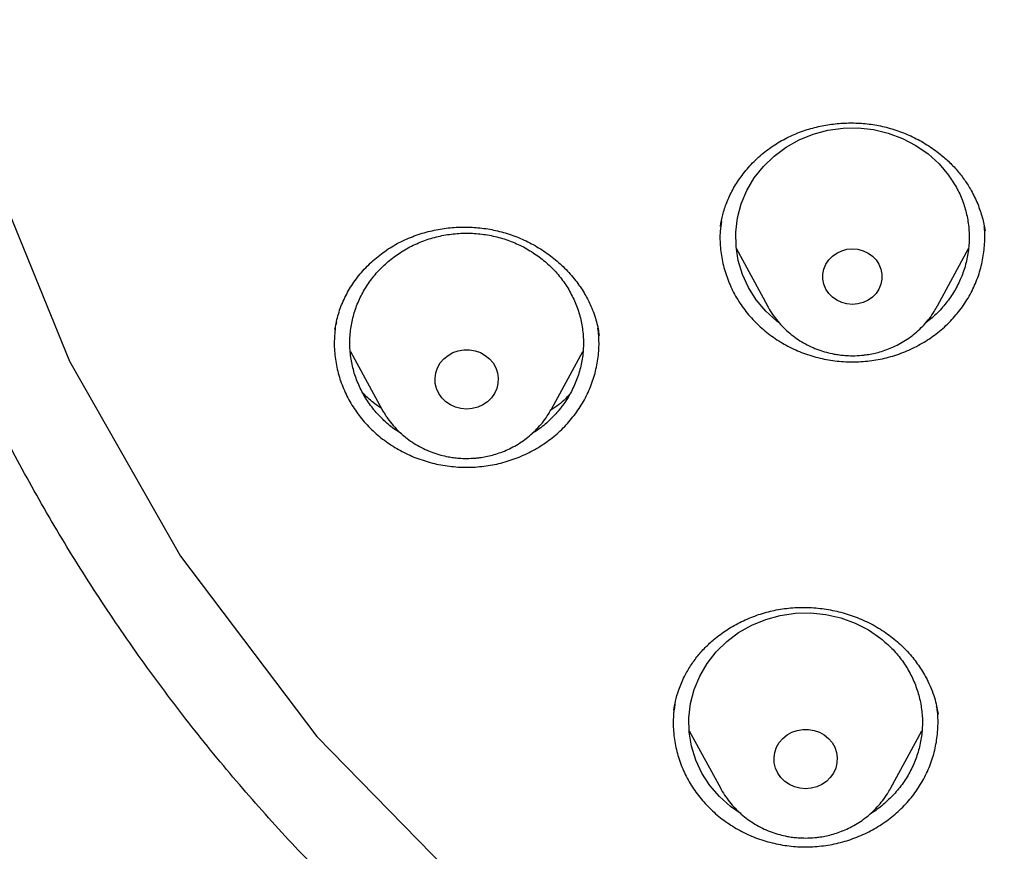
# Model space of a CAD drawing. Header units: millimetres. Extents: x 8 to 1577, y 12 to 2534.
# Tile 84 of 128: x 747 to 760, y 2122 to 2133. Entities that reach past the tile are written whole.
import ezdxf

# ---------------------------------------------------------------- set-up
doc = ezdxf.new("R2010")
doc.units = ezdxf.units.MM

msp = doc.modelspace()

# ---------------------------------------------------------------- linework, layer by layer
at = {"color": 7, "linetype": 'Continuous', "lineweight": 30}
for p, q in [((756.173, 2130.369), (756.174, 2130.377)), ((759.562, 2130.361), (759.57, 2130.32)), ((756.377, 2130.09), (756.776, 2129.349)), ((758.96, 2129.349), (759.357, 2130.087)), ((756.776, 2129.349), (756.771, 2129.359)), ((758.96, 2129.349), (758.957, 2129.344)), ((751.242, 2129.147), (751.233, 2129.105)), ((751.223, 2129.047), (751.224, 2129.054)), ((754.613, 2128.986), (754.614, 2128.977)), ((751.421, 2128.766), (751.824, 2128.026)), ((754.003, 2128.026), (754.406, 2128.766)), ((751.828, 2128.019), (751.824, 2128.026)), ((754.003, 2128.026), (753.997, 2128.015)), ((755.574, 2124.162), (755.578, 2124.183)), ((758.965, 2124.122), (758.966, 2124.111)), ((755.772, 2123.895), (756.177, 2123.151)), ((758.356, 2123.151), (758.76, 2123.892))]:
    msp.add_line(p, q, dxfattribs=at)
at = {"color": 7, "linetype": 'Continuous', "lineweight": 30, "flags": 128}
for points in [[(747.978, 2147.9), (746.848, 2145.266), (746.077, 2142.52), (745.676, 2139.706), (745.652, 2136.867), (746.005, 2134.047), (746.729, 2131.29), (747.813, 2128.64), (749.241, 2126.137), (750.99, 2123.821), (753.032, 2121.729), (755.336, 2119.892), (757.866, 2118.339), (760.582, 2117.094), (763.442, 2116.178), (766.401, 2115.604), (766.401, 2115.604)], [(756.927, 2129.133), (756.896, 2129.155), (756.755, 2129.283), (756.633, 2129.428), (756.533, 2129.586), (756.455, 2129.755), (756.401, 2129.933), (756.373, 2130.115), (756.37, 2130.299), (756.392, 2130.482), (756.44, 2130.661), (756.513, 2130.833), (756.608, 2130.994), (756.725, 2131.142), (756.862, 2131.274), (757.016, 2131.388), (757.184, 2131.483), (757.364, 2131.556), (757.553, 2131.607), (757.747, 2131.633), (757.943, 2131.636), (758.138, 2131.615), (758.328, 2131.57), (758.511, 2131.502), (758.682, 2131.412), (758.84, 2131.302), (758.98, 2131.174), (759.102, 2131.029), (759.102, 2131.029)], [(757.868, 2129.369), (757.798, 2129.375), (757.731, 2129.393), (757.668, 2129.422), (757.612, 2129.462), (757.565, 2129.51), (757.528, 2129.566), (757.502, 2129.628), (757.489, 2129.693), (757.489, 2129.759), (757.502, 2129.823), (757.528, 2129.885), (757.565, 2129.941), (757.612, 2129.99), (757.668, 2130.029), (757.731, 2130.059), (757.798, 2130.077), (757.868, 2130.083), (757.938, 2130.077), (758.005, 2130.059), (758.068, 2130.029), (758.124, 2129.99), (758.171, 2129.941), (758.208, 2129.885), (758.233, 2129.823), (758.246, 2129.759), (758.246, 2129.693), (758.233, 2129.628), (758.208, 2129.566), (758.171, 2129.51), (758.124, 2129.462), (758.068, 2129.422), (758.005, 2129.393), (757.938, 2129.375), (757.868, 2129.369)], [(752.914, 2128.025), (752.841, 2128.031), (752.771, 2128.049), (752.705, 2128.079), (752.646, 2128.119), (752.596, 2128.168), (752.556, 2128.226), (752.527, 2128.288), (752.511, 2128.355), (752.508, 2128.424), (752.518, 2128.491), (752.54, 2128.556), (752.575, 2128.617), (752.62, 2128.67), (752.675, 2128.715), (752.737, 2128.75), (752.805, 2128.774), (752.877, 2128.787), (752.95, 2128.787), (753.022, 2128.774), (753.09, 2128.75), (753.152, 2128.715), (753.207, 2128.67), (753.253, 2128.617), (753.287, 2128.556), (753.31, 2128.491), (753.319, 2128.424), (753.316, 2128.355), (753.3, 2128.288), (753.271, 2128.226), (753.231, 2128.168), (753.181, 2128.119), (753.122, 2128.079), (753.056, 2128.049), (752.986, 2128.031), (752.914, 2128.025)], [(756.437, 2122.828), (756.303, 2122.92), (756.161, 2123.048), (756.038, 2123.191), (755.936, 2123.349), (755.857, 2123.518), (755.802, 2123.695), (755.772, 2123.877), (755.768, 2124.061), (755.789, 2124.245), (755.836, 2124.424), (755.907, 2124.596), (756.002, 2124.757), (756.118, 2124.906), (756.253, 2125.039), (756.406, 2125.155), (756.574, 2125.25), (756.754, 2125.324), (756.942, 2125.376), (757.136, 2125.404), (757.332, 2125.408), (757.527, 2125.388), (757.718, 2125.344), (757.901, 2125.277), (758.073, 2125.189), (758.231, 2125.08), (758.231, 2125.08)], [(757.267, 2123.15), (757.194, 2123.156), (757.124, 2123.174), (757.058, 2123.204), (756.999, 2123.244), (756.949, 2123.293), (756.909, 2123.351), (756.88, 2123.413), (756.864, 2123.48), (756.861, 2123.549), (756.871, 2123.616), (756.893, 2123.681), (756.928, 2123.742), (756.973, 2123.795), (757.028, 2123.84), (757.09, 2123.875), (757.159, 2123.899), (757.23, 2123.912), (757.303, 2123.912), (757.375, 2123.899), (757.443, 2123.875), (757.506, 2123.84), (757.56, 2123.795), (757.606, 2123.742), (757.64, 2123.681), (757.663, 2123.616), (757.673, 2123.549), (757.669, 2123.48), (757.653, 2123.413), (757.624, 2123.351), (757.584, 2123.293), (757.534, 2123.244), (757.475, 2123.204), (757.409, 2123.174), (757.339, 2123.156), (757.267, 2123.15)]]:
    msp.add_lwpolyline(points, dxfattribs=at)
at = {"color": 7, "linetype": 'Continuous', "lineweight": 30}
for points, knots in [([(769.801, 2184.775), (769.595, 2184.774), (769.196, 2184.774), (768.616, 2184.769), (768.073, 2184.763), (767.567, 2184.755), (767.102, 2184.745), (766.676, 2184.735), (766.289, 2184.724), (765.938, 2184.714), (765.606, 2184.703), (765.286, 2184.691), (764.964, 2184.679), (764.645, 2184.666), (764.324, 2184.652), (764, 2184.637), (763.387, 2184.606), (762.486, 2184.556), (761.297, 2184.478), (759.795, 2184.363), (757.984, 2184.199), (755.865, 2183.968), (754.034, 2183.732), (752.488, 2183.51), (751.225, 2183.314), (749.964, 2183.104), (748.707, 2182.874), (747.464, 2182.616), (746.237, 2182.33), (745.027, 2182.013), (743.827, 2181.662), (742.808, 2181.328), (741.964, 2181.027), (741.29, 2180.771), (740.613, 2180.497), (739.927, 2180.203), (739.291, 2179.911), (738.709, 2179.628), (738.193, 2179.364), (737.776, 2179.141), (737.459, 2178.966), (737.236, 2178.84), (737.018, 2178.715), (736.808, 2178.592), (736.628, 2178.484), (736.485, 2178.397), (736.379, 2178.332), (736.293, 2178.279), (736.218, 2178.232), (736.14, 2178.183), (736.038, 2178.119), (735.908, 2178.035), (735.746, 2177.93), (735.56, 2177.808), (735.184, 2177.555), (734.642, 2177.175), (733.982, 2176.679), (733.379, 2176.196), (732.825, 2175.727), (732.294, 2175.25), (731.698, 2174.682), (731.044, 2174.013), (730.342, 2173.233), (729.675, 2172.427), (729.044, 2171.599), (728.449, 2170.75), (727.889, 2169.882), (727.364, 2168.993), (726.873, 2168.086), (726.416, 2167.161), (725.993, 2166.222), (725.603, 2165.272), (725.213, 2164.23), (724.831, 2163.095), (724.465, 2161.865), (724.139, 2160.626), (723.849, 2159.379), (723.595, 2158.126), (723.317, 2156.631), (723.025, 2154.89), (722.734, 2152.903), (722.48, 2150.864), (722.265, 2148.773), (722.093, 2146.632), (721.967, 2144.487), (721.888, 2142.341), (721.856, 2140.231), (721.867, 2138.16), (721.919, 2136.127), (722.012, 2134.095), (722.147, 2132.065), (722.324, 2130.038), (722.532, 2128.122), (722.764, 2126.318), (723.013, 2124.624), (723.292, 2122.935), (723.536, 2121.615), (723.725, 2120.658), (723.852, 2120.055), (723.991, 2119.435), (724.145, 2118.79), (724.288, 2118.228), (724.413, 2117.764), (724.511, 2117.413), (724.607, 2117.084), (724.693, 2116.795), (724.769, 2116.545), (724.837, 2116.334), (724.898, 2116.13), (724.94, 2115.996), (724.96, 2115.932)], [0, 0, 0, 0, 0.0058548, 0.0113535, 0.0164966, 0.0212848, 0.0257185, 0.0297282, 0.0333966, 0.0367239, 0.0397103, 0.0428349, 0.0458342, 0.0488586, 0.051908, 0.0549823, 0.0580818, 0.0693332, 0.0806464, 0.09196, 0.1121621, 0.1323642, 0.1525666, 0.1646894, 0.1768161, 0.1889495, 0.2010855, 0.2132135, 0.2251198, 0.2370226, 0.2489202, 0.2608158, 0.2676947, 0.2745732, 0.2814845, 0.2886171, 0.2960125, 0.3015986, 0.3072404, 0.3127077, 0.3152184, 0.3176859, 0.3201098, 0.3224898, 0.324721, 0.3261478, 0.3273448, 0.3283123, 0.3290641, 0.3299116, 0.3309843, 0.3325371, 0.3344023, 0.3365795, 0.3389963, 0.3475273, 0.3558017, 0.3629846, 0.3700406, 0.3769945, 0.3838502, 0.3941424, 0.4044434, 0.4147324, 0.4249947, 0.4352242, 0.4454513, 0.4556871, 0.4659413, 0.4762203, 0.4864966, 0.4967602, 0.5070162, 0.5198796, 0.5327452, 0.5456119, 0.5584747, 0.5713236, 0.5841754, 0.6043884, 0.6246084, 0.6448274, 0.6664783, 0.6881222, 0.7097696, 0.7314176, 0.7530657, 0.7735658, 0.794066, 0.8145661, 0.8350647, 0.8555599, 0.8760678, 0.8933012, 0.9105353, 0.9277684, 0.9449933, 0.9510536, 0.9571838, 0.9635741, 0.9702361, 0.9771706, 0.9810348, 0.984698, 0.9881434, 0.9913708, 0.9937538, 0.9959996, 0.9980786, 1, 1, 1, 1]), ([(772.98, 2096.301), (773.371, 2096.33), (774.153, 2096.388), (775.306, 2096.509), (776.439, 2096.654), (777.553, 2096.823), (778.663, 2097.019), (779.742, 2097.236), (780.789, 2097.471), (781.806, 2097.724), (782.816, 2097.999), (783.812, 2098.293), (784.792, 2098.607), (785.756, 2098.939), (786.712, 2099.291), (787.589, 2099.636), (788.387, 2099.968), (789.107, 2100.283), (789.823, 2100.609), (790.6, 2100.98), (791.437, 2101.4), (792.331, 2101.873), (793.214, 2102.366), (794.087, 2102.878), (794.948, 2103.41), (795.913, 2104.036), (796.973, 2104.765), (798.12, 2105.609), (799.24, 2106.49), (800.164, 2107.266), (800.905, 2107.92), (801.475, 2108.441), (802.035, 2108.972), (802.638, 2109.564), (803.28, 2110.22), (803.956, 2110.944), (804.616, 2111.684), (805.259, 2112.439), (805.884, 2113.209), (806.574, 2114.099), (807.318, 2115.117), (808.103, 2116.271), (808.85, 2117.45), (809.448, 2118.47), (809.917, 2119.318), (810.271, 2119.986), (810.612, 2120.661), (810.973, 2121.407), (811.348, 2122.227), (811.731, 2123.12), (812.093, 2124.024), (812.434, 2124.936), (812.753, 2125.857), (813.09, 2126.912), (813.433, 2128.104), (813.768, 2129.437), (814.057, 2130.781), (814.263, 2131.93), (814.406, 2132.876), (814.505, 2133.617), (814.589, 2134.36), (814.666, 2135.176), (814.731, 2136.066), (814.778, 2137.028), (814.802, 2137.993), (814.802, 2138.96), (814.779, 2139.928), (814.725, 2141.029), (814.629, 2142.26), (814.475, 2143.622), (814.274, 2144.981), (814.064, 2146.129), (813.866, 2147.066), (813.698, 2147.796), (813.516, 2148.523), (813.302, 2149.317), (813.05, 2150.177), (812.755, 2151.1), (812.437, 2152.018), (812.097, 2152.931), (811.734, 2153.837), (811.296, 2154.858), (810.771, 2155.99), (810.146, 2157.228), (809.478, 2158.448), (808.875, 2159.465), (808.359, 2160.288), (807.943, 2160.925), (807.515, 2161.554), (807.033, 2162.237), (806.492, 2162.97), (805.889, 2163.749), (805.265, 2164.517), (804.623, 2165.272), (803.961, 2166.014), (803.188, 2166.842), (802.294, 2167.747), (801.268, 2168.72), (800.208, 2169.663), (799.281, 2170.436), (798.504, 2171.052), (797.887, 2171.523), (797.262, 2171.984), (796.566, 2172.479), (795.798, 2173.002), (794.954, 2173.55), (794.095, 2174.08), (793.223, 2174.593), (792.337, 2175.087), (791.316, 2175.628), (790.154, 2176.204), (788.843, 2176.803), (787.511, 2177.364), (786.363, 2177.804), (785.413, 2178.144), (784.665, 2178.397), (783.912, 2178.637), (783.082, 2178.887), (782.172, 2179.142), (781.183, 2179.397), (780.186, 2179.63), (779.183, 2179.842), (778.172, 2180.033), (777.018, 2180.226), (775.719, 2180.408), (774.271, 2180.566), (772.816, 2180.68), (771.578, 2180.739), (770.562, 2180.764), (769.767, 2180.77), (768.972, 2180.763), (768.1, 2180.74), (767.152, 2180.698), (766.129, 2180.63), (765.106, 2180.541), (764.085, 2180.429), (763.064, 2180.295), (761.907, 2180.118), (760.617, 2179.885), (759.195, 2179.584), (757.782, 2179.239), (756.593, 2178.91), (755.625, 2178.617), (754.873, 2178.376), (754.125, 2178.121), (753.31, 2177.829), (752.431, 2177.494), (751.489, 2177.112), (750.556, 2176.71), (749.631, 2176.286), (748.715, 2175.842), (747.686, 2175.315), (746.55, 2174.694), (745.314, 2173.968), (744.102, 2173.203), (743.097, 2172.523), (742.286, 2171.945), (741.662, 2171.483), (741.046, 2171.011), (740.38, 2170.482), (739.668, 2169.892), (738.914, 2169.239), (738.175, 2168.569), (737.451, 2167.881), (736.743, 2167.178), (735.958, 2166.36), (735.105, 2165.421), (734.195, 2164.351), (733.321, 2163.252), (732.538, 2162.199), (731.841, 2161.2), (731.231, 2160.273), (730.654, 2159.345), (730.11, 2158.416), (729.59, 2157.475), (729.107, 2156.542), (728.659, 2155.622), (728.244, 2154.714), (727.852, 2153.797), (727.485, 2152.878), (727.144, 2151.96), (726.828, 2151.042), (726.534, 2150.117), (726.249, 2149.14), (725.978, 2148.112), (725.729, 2147.048), (725.512, 2145.992), (725.325, 2144.947), (725.167, 2143.897), (725.039, 2142.867), (724.941, 2141.859), (724.869, 2140.873), (724.822, 2139.885), (724.799, 2138.905), (724.801, 2137.932), (724.826, 2136.967), (724.875, 2136.003), (724.941, 2135.112), (725.02, 2134.296), (725.105, 2133.553), (725.205, 2132.812), (725.33, 2132.001), (725.484, 2131.121), (725.674, 2130.174), (725.887, 2129.23), (726.124, 2128.289), (726.384, 2127.352), (726.705, 2126.293), (727.1, 2125.115), (727.583, 2123.823), (728.111, 2122.544), (728.597, 2121.472), (729.019, 2120.603), (729.361, 2119.929), (729.716, 2119.26), (730.119, 2118.534), (730.575, 2117.752), (731.088, 2116.917), (731.622, 2116.092), (732.176, 2115.278), (732.752, 2114.475), (733.428, 2113.575), (734.216, 2112.587), (735.127, 2111.517), (736.075, 2110.475), (736.911, 2109.615), (737.615, 2108.926), (738.176, 2108.396), (738.746, 2107.876), (739.383, 2107.315), (740.088, 2106.719), (740.866, 2106.091), (741.661, 2105.479), (742.471, 2104.883), (743.296, 2104.304), (744.252, 2103.665), (745.343, 2102.978), (746.579, 2102.252), (747.842, 2101.563), (749.045, 2100.955), (750.182, 2100.42), (751.233, 2099.958), (752.281, 2099.527), (753.325, 2099.127), (754.381, 2098.751), (755.422, 2098.408), (756.447, 2098.096), (757.455, 2097.814), (758.47, 2097.554), (759.483, 2097.318), (760.493, 2097.106), (761.5, 2096.917), (762.512, 2096.75), (763.446, 2096.616), (764.299, 2096.511), (765.072, 2096.428), (765.846, 2096.356), (766.363, 2096.32), (766.621, 2096.301)], [0, 0, 0, 0, 0.004255, 0.008513, 0.012591, 0.016669, 0.020757, 0.024845, 0.028646, 0.032447, 0.036257, 0.040066, 0.043778, 0.04749, 0.051211, 0.054931, 0.057805, 0.060679, 0.063557, 0.066435, 0.070146, 0.073857, 0.077567, 0.081295, 0.085024, 0.088752, 0.094018, 0.099284, 0.104573, 0.109861, 0.112735, 0.11561, 0.118488, 0.121366, 0.125076, 0.128787, 0.132498, 0.136226, 0.139954, 0.143682, 0.148948, 0.154215, 0.159503, 0.164791, 0.167666, 0.17054, 0.173418, 0.176296, 0.180007, 0.183718, 0.187428, 0.191156, 0.194885, 0.198613, 0.203879, 0.209145, 0.214433, 0.219722, 0.222596, 0.22547, 0.228348, 0.231226, 0.234937, 0.238648, 0.242358, 0.246086, 0.249815, 0.253543, 0.258809, 0.264075, 0.269364, 0.274652, 0.277526, 0.280401, 0.283279, 0.286157, 0.289867, 0.293578, 0.297289, 0.301017, 0.304745, 0.308473, 0.313739, 0.319006, 0.324294, 0.329582, 0.332457, 0.335331, 0.338209, 0.341087, 0.344798, 0.348509, 0.352219, 0.355947, 0.359676, 0.363404, 0.36867, 0.373936, 0.379224, 0.384513, 0.387387, 0.390262, 0.39314, 0.396018, 0.399728, 0.403439, 0.407149, 0.410877, 0.414606, 0.418334, 0.4236, 0.428866, 0.434155, 0.439443, 0.442317, 0.445192, 0.44807, 0.450948, 0.454658, 0.458369, 0.46208, 0.465808, 0.469536, 0.473264, 0.47853, 0.483797, 0.489085, 0.494373, 0.497248, 0.500122, 0.503, 0.505878, 0.509589, 0.5133, 0.51701, 0.520738, 0.524467, 0.528195, 0.533461, 0.538727, 0.544015, 0.549304, 0.552178, 0.555053, 0.557931, 0.560809, 0.564519, 0.56823, 0.571941, 0.575669, 0.579397, 0.583125, 0.588391, 0.593657, 0.598946, 0.604234, 0.607109, 0.609983, 0.612861, 0.615739, 0.619449, 0.62316, 0.626871, 0.630599, 0.634327, 0.638055, 0.643322, 0.648588, 0.653876, 0.659164, 0.66342, 0.667678, 0.671756, 0.675833, 0.679922, 0.68401, 0.687811, 0.691612, 0.695421, 0.69923, 0.702943, 0.706655, 0.710375, 0.714095, 0.71835, 0.722608, 0.726686, 0.730764, 0.734852, 0.73894, 0.742741, 0.746542, 0.750352, 0.754161, 0.757873, 0.761585, 0.765306, 0.769026, 0.7719, 0.774774, 0.777652, 0.78053, 0.784241, 0.787952, 0.791662, 0.79539, 0.799119, 0.802847, 0.808113, 0.813379, 0.818668, 0.823956, 0.82683, 0.829705, 0.832583, 0.835461, 0.839171, 0.842882, 0.846593, 0.850321, 0.854049, 0.857777, 0.863043, 0.86831, 0.873598, 0.878886, 0.881761, 0.884635, 0.887513, 0.890391, 0.894102, 0.897813, 0.901523, 0.905251, 0.90898, 0.912708, 0.917974, 0.92324, 0.928528, 0.933817, 0.938072, 0.94233, 0.946408, 0.950486, 0.954574, 0.958662, 0.962463, 0.966264, 0.970073, 0.973883, 0.977595, 0.981307, 0.985027, 0.988747, 0.991559, 0.99437, 0.997185, 1, 1, 1, 1]), ([(766.34, 2114.517), (765.99, 2114.566), (765.288, 2114.665), (764.244, 2114.868), (763.206, 2115.11), (762.178, 2115.395), (761.169, 2115.719), (760.184, 2116.078), (759.222, 2116.471), (758.277, 2116.902), (757.343, 2117.373), (756.425, 2117.881), (755.526, 2118.427), (754.654, 2119.006), (753.806, 2119.62), (752.99, 2120.264), (752.208, 2120.935), (751.462, 2121.63), (750.751, 2122.352), (750.07, 2123.105), (749.42, 2123.89), (748.802, 2124.706), (748.221, 2125.549), (747.676, 2126.417), (747.174, 2127.3), (746.715, 2128.194), (746.298, 2129.099), (745.92, 2130.021), (745.579, 2130.963), (745.277, 2131.923), (745.016, 2132.899), (744.8, 2133.882), (744.626, 2134.874), (744.497, 2135.868), (744.412, 2136.86), (744.373, 2137.846), (744.377, 2138.83), (744.426, 2139.817), (744.521, 2140.807), (744.662, 2141.8), (744.849, 2142.79), (745.082, 2143.773), (745.356, 2144.74), (745.67, 2145.689), (746.022, 2146.617), (746.415, 2147.533), (746.851, 2148.441), (747.328, 2149.336), (747.845, 2150.216), (748.401, 2151.074), (748.994, 2151.91), (749.622, 2152.72), (750.281, 2153.499), (750.968, 2154.245), (751.686, 2154.962), (752.439, 2155.652), (753.227, 2156.315), (754.051, 2156.95), (754.907, 2157.553), (755.791, 2158.123), (756.694, 2158.654), (757.612, 2159.145), (758.544, 2159.598), (759.497, 2160.016), (760.474, 2160.4), (761.473, 2160.749), (762.491, 2161.06), (763.519, 2161.33), (764.561, 2161.561), (765.607, 2161.75), (766.655, 2161.897), (767.699, 2162.002), (768.743, 2162.065), (769.795, 2162.087), (770.853, 2162.066), (771.916, 2162.001), (772.98, 2161.894), (774.04, 2161.743), (775.086, 2161.552), (776.114, 2161.323), (777.124, 2161.056), (778.124, 2160.75), (779.117, 2160.404), (780.1, 2160.018), (781.07, 2159.593), (782.018, 2159.131), (782.947, 2158.632), (783.849, 2158.099), (784.722, 2157.535), (785.561, 2156.942), (786.37, 2156.318), (787.155, 2155.659), (787.912, 2154.966), (788.643, 2154.236), (789.342, 2153.476), (790.008, 2152.686), (790.633, 2151.875), (791.218, 2151.048), (791.763, 2150.206), (792.272, 2149.341), (792.746, 2148.451), (793.185, 2147.539), (793.585, 2146.606), (793.942, 2145.66), (794.259, 2144.7), (794.531, 2143.732), (794.759, 2142.76), (794.942, 2141.788), (795.08, 2140.813), (795.175, 2139.829), (795.225, 2138.836), (795.23, 2137.834), (795.188, 2136.83), (795.101, 2135.825), (794.97, 2134.832), (794.796, 2133.852), (794.582, 2132.887), (794.326, 2131.929), (794.027, 2130.974), (793.685, 2130.026), (793.3, 2129.087), (792.874, 2128.167), (792.408, 2127.262), (791.904, 2126.38), (791.364, 2125.523), (790.792, 2124.696), (790.185, 2123.894), (789.54, 2123.114), (788.855, 2122.356), (788.131, 2121.621), (787.371, 2120.914), (786.578, 2120.236), (785.761, 2119.594), (784.923, 2118.989), (784.065, 2118.42), (783.182, 2117.884), (782.27, 2117.378), (781.331, 2116.905), (780.368, 2116.466), (779.388, 2116.066), (778.39, 2115.705), (777.393, 2115.384), (776.721, 2115.205), (776.394, 2115.118)], [0, 0, 0, 0, 0.007111, 0.014233, 0.021378, 0.028559, 0.035735, 0.042744, 0.049754, 0.056777, 0.063826, 0.071, 0.07815, 0.085287, 0.092425, 0.099606, 0.106655, 0.113671, 0.120666, 0.127652, 0.134763, 0.141884, 0.149029, 0.156211, 0.163388, 0.170396, 0.177406, 0.18443, 0.191479, 0.198653, 0.205803, 0.21294, 0.220078, 0.227259, 0.234309, 0.241325, 0.248319, 0.255305, 0.262416, 0.269538, 0.276683, 0.283864, 0.291041, 0.29805, 0.30506, 0.312083, 0.319132, 0.326306, 0.333456, 0.340594, 0.347731, 0.354912, 0.361962, 0.368978, 0.375972, 0.382958, 0.390069, 0.397191, 0.404336, 0.411517, 0.418694, 0.425703, 0.432713, 0.439736, 0.446785, 0.453959, 0.461109, 0.468246, 0.475384, 0.482565, 0.489615, 0.49663, 0.503625, 0.510611, 0.517722, 0.524844, 0.531989, 0.53917, 0.546347, 0.553355, 0.560365, 0.567389, 0.574438, 0.581612, 0.588762, 0.595899, 0.603037, 0.610218, 0.617267, 0.624283, 0.631278, 0.638264, 0.645375, 0.652496, 0.659641, 0.666823, 0.674, 0.681008, 0.688018, 0.695042, 0.702091, 0.709265, 0.716414, 0.723552, 0.73069, 0.737871, 0.74492, 0.751936, 0.758931, 0.765917, 0.773028, 0.780149, 0.787294, 0.794476, 0.801653, 0.808662, 0.815672, 0.822695, 0.829744, 0.836918, 0.844068, 0.851206, 0.858343, 0.865524, 0.872574, 0.87959, 0.886584, 0.89357, 0.900681, 0.907803, 0.914948, 0.922129, 0.929306, 0.936315, 0.943325, 0.950348, 0.957396, 0.964571, 0.971721, 0.978858, 0.985995, 0.993177, 1, 1, 1, 1]), ([(756.172, 2130.372), (756.181, 2130.422), (756.2, 2130.524), (756.253, 2130.682), (756.329, 2130.845), (756.433, 2131.01), (756.564, 2131.17), (756.718, 2131.314), (756.888, 2131.436), (757.07, 2131.534), (757.259, 2131.609), (757.452, 2131.661), (757.646, 2131.692), (757.84, 2131.703), (758.034, 2131.694), (758.231, 2131.664), (758.427, 2131.611), (758.62, 2131.535), (758.806, 2131.436), (758.967, 2131.325), (759.103, 2131.208), (759.215, 2131.091), (759.312, 2130.966), (759.403, 2130.822), (759.479, 2130.662), (759.539, 2130.487), (759.561, 2130.371), (759.571, 2130.314)], [0, 0, 0, 0, 0.035264, 0.072915, 0.113028, 0.155621, 0.200581, 0.245533, 0.289387, 0.332182, 0.37396, 0.41474, 0.45452, 0.493298, 0.53219, 0.572293, 0.613358, 0.655324, 0.698249, 0.742176, 0.775818, 0.809979, 0.843698, 0.876593, 0.919116, 0.960223, 1, 1, 1, 1]), ([(759.102, 2131.029), (759.137, 2130.977), (759.208, 2130.873), (759.285, 2130.703), (759.339, 2130.525), (759.367, 2130.342), (759.37, 2130.157), (759.347, 2129.974), (759.299, 2129.794), (759.227, 2129.622), (759.131, 2129.461), (759.013, 2129.313), (758.905, 2129.204), (758.832, 2129.151), (758.811, 2129.136)], [0, 0, 0, 0, 0.087657, 0.175314, 0.26297, 0.350627, 0.438284, 0.525941, 0.613598, 0.701254, 0.788911, 0.876568, 0.964225, 1, 1, 1, 1]), ([(751.223, 2129.053), (751.236, 2129.117), (751.262, 2129.247), (751.335, 2129.435), (751.434, 2129.615), (751.56, 2129.784), (751.711, 2129.937), (751.882, 2130.069), (752.067, 2130.178), (752.264, 2130.261), (752.468, 2130.32), (752.675, 2130.354), (752.881, 2130.366), (753.085, 2130.355), (753.287, 2130.323), (753.486, 2130.267), (753.679, 2130.188), (753.864, 2130.086), (754.037, 2129.963), (754.194, 2129.82), (754.328, 2129.664), (754.433, 2129.505), (754.504, 2129.365), (754.551, 2129.246), (754.583, 2129.146), (754.604, 2129.05), (754.611, 2128.999), (754.615, 2128.972)], [0, 0, 0, 0, 0.045474, 0.091157, 0.136957, 0.182946, 0.229127, 0.274838, 0.319729, 0.363864, 0.407259, 0.449876, 0.491652, 0.53256, 0.573562, 0.61518, 0.657431, 0.700357, 0.743974, 0.788297, 0.832504, 0.87306, 0.909328, 0.933694, 0.955661, 0.976845, 1, 1, 1, 1]), ([(756.186, 2130.437), (756.18, 2130.394), (756.163, 2130.283), (756.169, 2130.099), (756.201, 2129.892), (756.262, 2129.691), (756.35, 2129.498), (756.465, 2129.318), (756.603, 2129.154), (756.763, 2129.008), (756.942, 2128.883), (757.137, 2128.781), (757.344, 2128.704), (757.56, 2128.653), (757.782, 2128.628), (758.005, 2128.632), (758.226, 2128.662), (758.44, 2128.719), (758.645, 2128.802), (758.836, 2128.91), (759.011, 2129.04), (759.166, 2129.19), (759.299, 2129.359), (759.408, 2129.542), (759.49, 2129.736), (759.545, 2129.94), (759.568, 2130.148), (759.573, 2130.291), (759.561, 2130.362), (759.561, 2130.365)], [0, 0, 0, 0, 0.024125, 0.063098, 0.102071, 0.141045, 0.180018, 0.218991, 0.257965, 0.296938, 0.335911, 0.374884, 0.413858, 0.452831, 0.491804, 0.530778, 0.569751, 0.608724, 0.647697, 0.686671, 0.725644, 0.764617, 0.80359, 0.842564, 0.881537, 0.92051, 0.959484, 0.998457, 1, 1, 1, 1]), ([(752.078, 2127.708), (752.052, 2127.724), (751.97, 2127.773), (751.85, 2127.876), (751.72, 2128.014), (751.611, 2128.168), (751.524, 2128.334), (751.461, 2128.509), (751.422, 2128.69), (751.409, 2128.875), (751.422, 2129.059), (751.461, 2129.241), (751.524, 2129.416), (751.611, 2129.582), (751.72, 2129.735), (751.85, 2129.875), (751.998, 2129.996), (752.161, 2130.099), (752.338, 2130.181), (752.524, 2130.24), (752.717, 2130.276), (752.914, 2130.289), (753.11, 2130.276), (753.303, 2130.24), (753.489, 2130.181), (753.666, 2130.099), (753.829, 2129.996), (753.977, 2129.874), (754.108, 2129.736), (754.178, 2129.632), (754.213, 2129.58)], [0, 0, 0, 0, 0.017209, 0.053608, 0.090008, 0.126408, 0.162807, 0.199207, 0.235607, 0.272006, 0.308406, 0.344806, 0.381206, 0.417605, 0.454005, 0.490405, 0.526804, 0.563204, 0.599604, 0.636003, 0.672403, 0.708803, 0.745202, 0.781602, 0.818002, 0.854401, 0.890801, 0.927201, 0.9636, 1, 1, 1, 1]), ([(754.213, 2129.58), (754.243, 2129.525), (754.304, 2129.416), (754.366, 2129.241), (754.405, 2129.06), (754.418, 2128.875), (754.405, 2128.69), (754.367, 2128.509), (754.303, 2128.334), (754.216, 2128.168), (754.107, 2128.014), (753.977, 2127.876), (753.858, 2127.774), (753.779, 2127.726), (753.754, 2127.711)], [0, 0, 0, 0, 0.087367, 0.174734, 0.262101, 0.349468, 0.436835, 0.524202, 0.611568, 0.698935, 0.786302, 0.873669, 0.961036, 1, 1, 1, 1]), ([(756.772, 2129.359), (756.776, 2129.35), (756.797, 2129.309), (756.842, 2129.239), (756.907, 2129.152), (756.981, 2129.072), (757.061, 2128.999), (757.148, 2128.932), (757.24, 2128.874), (757.336, 2128.825), (757.435, 2128.785), (757.533, 2128.754), (757.622, 2128.733), (757.701, 2128.721), (757.779, 2128.712), (757.835, 2128.711), (757.868, 2128.71)], [0, 0, 0, 0, 0.023124, 0.104739, 0.186419, 0.268126, 0.349808, 0.431373, 0.51267, 0.593422, 0.673058, 0.750172, 0.823505, 0.875259, 0.928065, 1, 1, 1, 1]), ([(757.868, 2128.71), (757.908, 2128.711), (757.964, 2128.713), (758.047, 2128.722), (758.118, 2128.734), (758.201, 2128.753), (758.288, 2128.78), (758.376, 2128.815), (758.464, 2128.857), (758.551, 2128.908), (758.635, 2128.967), (758.715, 2129.034), (758.79, 2129.108), (758.858, 2129.19), (758.914, 2129.268), (758.943, 2129.322), (758.956, 2129.344)], [0, 0, 0, 0, 0.089785, 0.126731, 0.188021, 0.251839, 0.320436, 0.392167, 0.466364, 0.542497, 0.620191, 0.699171, 0.779237, 0.860242, 0.942084, 1, 1, 1, 1]), ([(751.227, 2129.069), (751.221, 2129.004), (751.208, 2128.87), (751.224, 2128.666), (751.267, 2128.46), (751.339, 2128.262), (751.437, 2128.074), (751.561, 2127.9), (751.708, 2127.742), (751.876, 2127.604), (752.061, 2127.488), (752.261, 2127.395), (752.472, 2127.328), (752.691, 2127.287), (752.914, 2127.273), (753.136, 2127.287), (753.355, 2127.328), (753.566, 2127.395), (753.766, 2127.488), (753.951, 2127.604), (754.119, 2127.742), (754.266, 2127.9), (754.39, 2128.074), (754.489, 2128.262), (754.56, 2128.46), (754.603, 2128.666), (754.62, 2128.868), (754.607, 2129.001), (754.6, 2129.064)], [0, 0, 0, 0, 0.035945, 0.074655, 0.113366, 0.152076, 0.190787, 0.229498, 0.268208, 0.306919, 0.345629, 0.38434, 0.42305, 0.461761, 0.500471, 0.539182, 0.577892, 0.616603, 0.655313, 0.694024, 0.732734, 0.771445, 0.810155, 0.848866, 0.887576, 0.926287, 0.964997, 1, 1, 1, 1]), ([(751.82, 2128.033), (751.804, 2128.044), (751.734, 2128.089), (751.654, 2128.156), (751.598, 2128.215), (751.583, 2128.23)], [0, 0, 0, 0, 0.182901, 0.785684, 1, 1, 1, 1]), ([(754.234, 2128.212), (754.23, 2128.207), (754.176, 2128.145), (754.096, 2128.077), (754.012, 2128.024), (753.995, 2128.013)], [0, 0, 0, 0, 0.06579, 0.806398, 1, 1, 1, 1]), ([(751.828, 2128.019), (751.829, 2128.017), (751.839, 2127.997), (751.851, 2127.979), (751.862, 2127.963)], [0, 0, 0, 0, 0.1066492, 1, 1, 1, 1]), ([(751.862, 2127.963), (751.871, 2127.949), (751.898, 2127.904), (751.953, 2127.833), (752.026, 2127.753), (752.107, 2127.679), (752.194, 2127.613), (752.286, 2127.555), (752.382, 2127.506), (752.48, 2127.465), (752.579, 2127.434), (752.667, 2127.414), (752.746, 2127.401), (752.825, 2127.393), (752.881, 2127.392), (752.914, 2127.391)], [0, 0, 0, 0, 0.040207, 0.127774, 0.215371, 0.30294, 0.390385, 0.477543, 0.564114, 0.649491, 0.732164, 0.810783, 0.866267, 0.92288, 1, 1, 1, 1]), ([(752.914, 2127.391), (752.953, 2127.392), (753.01, 2127.393), (753.092, 2127.403), (753.163, 2127.415), (753.247, 2127.434), (753.333, 2127.461), (753.422, 2127.495), (753.51, 2127.538), (753.597, 2127.589), (753.681, 2127.648), (753.761, 2127.715), (753.835, 2127.789), (753.904, 2127.871), (753.958, 2127.946), (753.985, 2127.996), (753.996, 2128.015)], [0, 0, 0, 0, 0.0905895, 0.1278667, 0.1897067, 0.2540963, 0.3233084, 0.3956823, 0.4705446, 0.54736, 0.6257498, 0.7054379, 0.7862217, 0.8679536, 0.9505287, 1, 1, 1, 1]), ([(755.574, 2124.157), (755.581, 2124.196), (755.595, 2124.28), (755.638, 2124.428), (755.703, 2124.582), (755.788, 2124.729), (755.881, 2124.859), (755.988, 2124.977), (756.12, 2125.096), (756.278, 2125.209), (756.465, 2125.31), (756.661, 2125.388), (756.864, 2125.444), (757.074, 2125.476), (757.29, 2125.482), (757.507, 2125.463), (757.722, 2125.419), (757.933, 2125.35), (758.135, 2125.257), (758.321, 2125.141), (758.486, 2125.005), (758.628, 2124.856), (758.745, 2124.698), (758.831, 2124.547), (758.892, 2124.409), (758.93, 2124.294), (758.954, 2124.192), (758.964, 2124.134), (758.968, 2124.106)], [0, 0, 0, 0, 0.029224, 0.064555, 0.106181, 0.140897, 0.175534, 0.20979, 0.243693, 0.288341, 0.332332, 0.3756, 0.418266, 0.461191, 0.504518, 0.548275, 0.5925, 0.637208, 0.682415, 0.727689, 0.772003, 0.815006, 0.856759, 0.89731, 0.926853, 0.953996, 0.978305, 1, 1, 1, 1]), ([(758.231, 2125.08), (758.279, 2125.038), (758.377, 2124.956), (758.499, 2124.811), (758.601, 2124.653), (758.68, 2124.483), (758.735, 2124.306), (758.765, 2124.123), (758.77, 2123.938), (758.748, 2123.755), (758.701, 2123.575), (758.63, 2123.403), (758.535, 2123.241), (758.419, 2123.091), (758.282, 2122.959), (758.174, 2122.871), (758.109, 2122.835), (758.099, 2122.83)], [0, 0, 0, 0, 0.070594, 0.141188, 0.211781, 0.282375, 0.352969, 0.423563, 0.494156, 0.56475, 0.635344, 0.705938, 0.776531, 0.847125, 0.917719, 0.988313, 1, 1, 1, 1]), ([(755.587, 2124.23), (755.579, 2124.176), (755.562, 2124.054), (755.569, 2123.86), (755.602, 2123.653), (755.665, 2123.452), (755.754, 2123.26), (755.87, 2123.081), (756.01, 2122.918), (756.171, 2122.773), (756.351, 2122.649), (756.546, 2122.548), (756.754, 2122.472), (756.971, 2122.422), (757.192, 2122.399), (757.415, 2122.404), (757.636, 2122.436), (757.85, 2122.495), (758.054, 2122.579), (758.245, 2122.688), (758.418, 2122.819), (758.573, 2122.97), (758.705, 2123.139), (758.812, 2123.323), (758.893, 2123.518), (758.946, 2123.722), (758.969, 2123.93), (758.969, 2124.094), (758.953, 2124.186), (758.949, 2124.209)], [0, 0, 0, 0, 0.029514, 0.067812, 0.10611, 0.144409, 0.182707, 0.221005, 0.259303, 0.297601, 0.335899, 0.374198, 0.412496, 0.450794, 0.489092, 0.52739, 0.565689, 0.603987, 0.642285, 0.680583, 0.718881, 0.757179, 0.795478, 0.833776, 0.872074, 0.910372, 0.94867, 0.986969, 1, 1, 1, 1]), ([(756.178, 2123.15), (756.18, 2123.146), (756.198, 2123.109), (756.241, 2123.045), (756.306, 2122.958), (756.38, 2122.878), (756.46, 2122.804), (756.547, 2122.738), (756.639, 2122.68), (756.735, 2122.631), (756.834, 2122.59), (756.932, 2122.559), (757.021, 2122.539), (757.099, 2122.526), (757.178, 2122.518), (757.234, 2122.517), (757.267, 2122.516)], [0, 0, 0, 0, 0.010508, 0.093177, 0.175912, 0.258674, 0.341411, 0.42403, 0.506377, 0.588171, 0.668836, 0.746946, 0.821226, 0.873648, 0.927136, 1, 1, 1, 1]), ([(757.267, 2122.516), (757.307, 2122.517), (757.363, 2122.518), (757.446, 2122.528), (757.516, 2122.54), (757.6, 2122.559), (757.686, 2122.586), (757.775, 2122.62), (757.863, 2122.663), (757.95, 2122.714), (758.034, 2122.773), (758.114, 2122.84), (758.188, 2122.914), (758.257, 2122.995), (758.314, 2123.075), (758.343, 2123.13), (758.356, 2123.153)], [0, 0, 0, 0, 0.08955, 0.126399, 0.18753, 0.25118, 0.319598, 0.391141, 0.465145, 0.541078, 0.618569, 0.697342, 0.777199, 0.857993, 0.93962, 1, 1, 1, 1])]:
    msp.add_open_spline(points, degree=3, knots=knots, dxfattribs=at)

doc.saveas('drawing.dxf')
